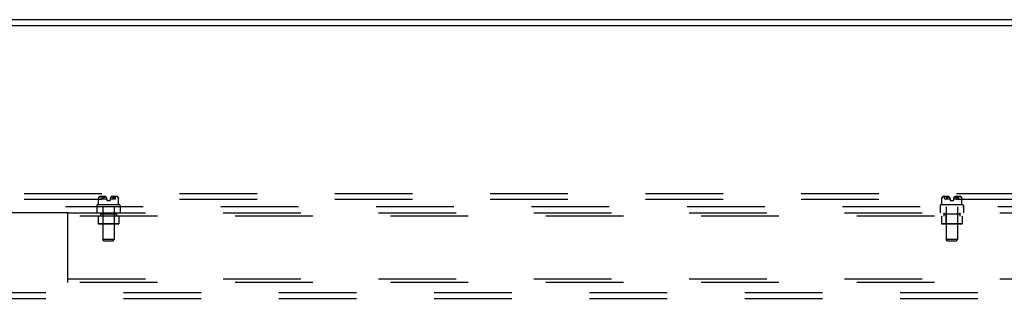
# Model space of a CAD drawing. Header units: inches. Extents: x 0 to 304, y 0 to 196.
# Tile 126 of 129: x 237.82 to 258.98, y 141.36 to 147.36. Entities that reach past the tile are written whole.
import ezdxf

# ---------------------------------------------------------------- set-up
doc = ezdxf.new("R2010")
doc.units = ezdxf.units.IN
doc.header["$LTSCALE"] = 16.696429
doc.header["$MEASUREMENT"] = 0
doc.linetypes.add('HIDDEN', pattern=[0.2, 0.1, -0.1])
doc.layers.get('0').update_dxf_attribs({"linetype": 'CONTINUOUS'})
doc.layers.add('DEFAULT_2', color=8, linetype='HIDDEN')
doc.layers.add('SUBPANELS', color=7, linetype='CONTINUOUS')

msp = doc.modelspace()

# ---------------------------------------------------------------- linework, layer by layer
at = {"color": 7, "linetype": 'Continuous'}
for p, q in [((220.788, 147.356), (299.413, 147.356)), ((232.81, 147.231), (287.391, 147.231))]:
    msp.add_line(p, q, dxfattribs=at)
at = {"layer": 'DEFAULT_2', "color": 8, "linetype": 'HIDDEN'}
for p, q in [((296.35, 143.606), (223.35, 143.606)), ((296.35, 143.481), (223.35, 143.481)), ((223.35, 141.481), (296.35, 141.481)), ((223.35, 141.356), (296.35, 141.356))]:
    msp.add_line(p, q, dxfattribs=at)
at = {"layer": 'SUBPANELS', "color": 8, "linetype": 'HIDDEN'}
for p, q in [((239.513, 143.516), (239.513, 143.515)), ((239.513, 143.515), (239.513, 143.514)), ((239.513, 143.515), (239.513, 143.515)), ((239.513, 143.513), (239.513, 143.514)), ((239.513, 143.513), (239.513, 143.514)), ((239.513, 143.514), (239.513, 143.514)), ((239.513, 143.513), (239.513, 143.513)), ((239.513, 143.513), (239.513, 143.513)), ((239.513, 143.513), (239.513, 143.513)), ((239.513, 143.367), (239.513, 143.513)), ((239.525, 143.537), (239.524, 143.536)), ((239.525, 143.537), (239.526, 143.539)), ((239.534, 143.546), (239.526, 143.539)), ((239.658, 143.549), (239.538, 143.549)), ((239.571, 143.502), (239.571, 143.549)), ((239.571, 143.502), (239.69, 143.502)), ((239.602, 143.539), (239.604, 143.537)), ((239.614, 143.521), (239.615, 143.518)), ((239.615, 143.518), (239.615, 143.517)), ((239.623, 143.516), (239.623, 143.516)), ((239.626, 143.521), (239.624, 143.518)), ((239.641, 143.534), (239.638, 143.532)), ((239.69, 143.496), (239.69, 143.462)), ((239.76, 143.496), (239.76, 143.462)), ((239.761, 143.502), (239.879, 143.502)), ((239.913, 143.549), (239.792, 143.549)), ((239.825, 143.52), (239.822, 143.523)), ((239.825, 143.521), (239.827, 143.518)), ((239.827, 143.518), (239.827, 143.517)), ((239.827, 143.516), (239.827, 143.517)), ((239.827, 143.516), (239.828, 143.516)), ((239.828, 143.516), (239.828, 143.515)), ((239.846, 143.537), (239.845, 143.536)), ((239.849, 143.541), (239.85, 143.542)), ((239.849, 143.54), (239.849, 143.54)), ((239.879, 143.502), (239.879, 143.549)), ((239.924, 143.539), (239.917, 143.546)), ((239.924, 143.539), (239.925, 143.537)), ((239.935, 143.521), (239.937, 143.518)), ((239.937, 143.516), (239.937, 143.516)), ((239.937, 143.515), (239.937, 143.516)), ((239.937, 143.515), (239.937, 143.515)), ((239.938, 143.514), (239.937, 143.515)), ((239.938, 143.514), (239.938, 143.514)), ((239.938, 143.513), (239.938, 143.514)), ((239.938, 143.367), (239.938, 143.513)), ((239.938, 143.513), (239.938, 143.513)), ((239.938, 143.513), (239.938, 143.513)), ((257.638, 143.516), (257.638, 143.515)), ((257.638, 143.515), (257.638, 143.514)), ((257.638, 143.515), (257.638, 143.515)), ((257.638, 143.513), (257.638, 143.514)), ((257.638, 143.513), (257.638, 143.514)), ((257.638, 143.514), (257.638, 143.514)), ((257.638, 143.513), (257.638, 143.513)), ((257.638, 143.513), (257.638, 143.513)), ((257.638, 143.513), (257.638, 143.513)), ((257.638, 143.367), (257.638, 143.513)), ((257.639, 143.518), (257.64, 143.521)), ((257.65, 143.537), (257.649, 143.536)), ((257.65, 143.537), (257.651, 143.539)), ((257.659, 143.546), (257.651, 143.539)), ((257.783, 143.549), (257.663, 143.549)), ((257.696, 143.502), (257.696, 143.549)), ((257.696, 143.502), (257.815, 143.502)), ((257.727, 143.539), (257.729, 143.537)), ((257.731, 143.536), (257.729, 143.537)), ((257.739, 143.521), (257.74, 143.518)), ((257.74, 143.518), (257.74, 143.517)), ((257.748, 143.516), (257.748, 143.516)), ((257.751, 143.521), (257.749, 143.518)), ((257.766, 143.534), (257.763, 143.532)), ((257.815, 143.496), (257.815, 143.462)), ((257.885, 143.496), (257.885, 143.462)), ((257.886, 143.502), (258.004, 143.502)), ((258.038, 143.549), (257.917, 143.549)), ((257.95, 143.52), (257.947, 143.523)), ((257.95, 143.521), (257.952, 143.518)), ((257.952, 143.518), (257.952, 143.517)), ((257.952, 143.516), (257.952, 143.517)), ((257.952, 143.516), (257.953, 143.516)), ((257.953, 143.516), (257.953, 143.515)), ((257.96, 143.518), (257.961, 143.521)), ((257.96, 143.518), (257.96, 143.517)), ((257.971, 143.537), (257.97, 143.536)), ((257.974, 143.541), (257.975, 143.542)), ((258.004, 143.502), (258.004, 143.549)), ((258.049, 143.539), (258.042, 143.546)), ((258.049, 143.539), (258.05, 143.537)), ((258.052, 143.536), (258.05, 143.537)), ((258.06, 143.521), (258.062, 143.518)), ((258.062, 143.516), (258.062, 143.516)), ((258.062, 143.515), (258.062, 143.516)), ((258.062, 143.515), (258.062, 143.515)), ((258.063, 143.514), (258.062, 143.515)), ((258.063, 143.514), (258.063, 143.514)), ((258.063, 143.513), (258.063, 143.514)), ((258.063, 143.367), (258.063, 143.513)), ((258.063, 143.513), (258.063, 143.513)), ((258.063, 143.513), (258.063, 143.513)), ((260.507, 143.325), (225.881, 143.325)), ((239.475, 143.357), (239.475, 143.335)), ((239.475, 143.325), (239.475, 143.2)), ((239.965, 143.367), (239.485, 143.367)), ((239.601, 143.325), (239.601, 142.62)), ((239.69, 143.462), (239.76, 143.462)), ((239.849, 143.325), (239.849, 142.62)), ((239.975, 143.357), (239.975, 143.335)), ((239.975, 143.325), (239.975, 143.2)), ((257.6, 143.357), (257.6, 143.335)), ((257.6, 143.325), (257.6, 143.2)), ((258.09, 143.367), (257.61, 143.367)), ((257.726, 143.325), (257.726, 142.62)), ((257.815, 143.462), (257.885, 143.462)), ((257.974, 143.325), (257.974, 142.62)), ((258.1, 143.357), (258.1, 143.335)), ((258.1, 143.325), (258.1, 143.2)), ((238.85, 143.2), (225.881, 143.2)), ((238.85, 141.7), (238.85, 143.2)), ((238.85, 143.2), (280.85, 143.2)), ((280.85, 143.122), (238.85, 143.122)), ((239.505, 143.122), (239.505, 142.962)), ((239.553, 143.2), (239.553, 143.122)), ((239.554, 143.176), (239.554, 143.122)), ((239.554, 143.176), (239.897, 143.176)), ((239.6, 143.166), (239.59, 143.176)), ((239.6, 143.166), (239.6, 142.962)), ((239.85, 143.166), (239.6, 143.166)), ((239.85, 143.166), (239.86, 143.176)), ((239.85, 143.166), (239.85, 142.962)), ((239.897, 143.2), (239.897, 143.122)), ((239.897, 143.176), (239.897, 143.122)), ((239.945, 143.122), (239.945, 142.962)), ((257.63, 143.122), (257.63, 142.962)), ((257.678, 143.2), (257.678, 143.122)), ((257.679, 143.176), (257.679, 143.122)), ((257.679, 143.176), (258.022, 143.176)), ((257.725, 143.166), (257.715, 143.176)), ((257.725, 143.166), (257.725, 142.962)), ((257.975, 143.166), (257.725, 143.166)), ((257.975, 143.166), (257.985, 143.176)), ((257.975, 143.166), (257.975, 142.962)), ((258.022, 143.2), (258.022, 143.122)), ((258.022, 143.176), (258.022, 143.122)), ((258.07, 143.122), (258.07, 142.962)), ((239.515, 142.952), (239.505, 142.962)), ((239.945, 142.962), (239.505, 142.962)), ((239.935, 142.952), (239.515, 142.952)), ((239.6, 142.962), (239.59, 142.952)), ((239.85, 142.962), (239.86, 142.952)), ((239.935, 142.952), (239.945, 142.962)), ((257.64, 142.952), (257.63, 142.962)), ((258.07, 142.962), (257.63, 142.962)), ((258.06, 142.952), (257.64, 142.952)), ((257.725, 142.962), (257.715, 142.952)), ((257.975, 142.962), (257.985, 142.952)), ((258.06, 142.952), (258.07, 142.962)), ((239.631, 142.59), (239.601, 142.62)), ((239.849, 142.62), (239.601, 142.62)), ((239.819, 142.59), (239.631, 142.59)), ((239.819, 142.59), (239.849, 142.62)), ((257.756, 142.59), (257.726, 142.62)), ((257.974, 142.62), (257.726, 142.62)), ((257.944, 142.59), (257.756, 142.59)), ((257.944, 142.59), (257.974, 142.62)), ((238.85, 141.778), (280.85, 141.778)), ((280.85, 141.7), (238.85, 141.7))]:
    msp.add_line(p, q, dxfattribs=at)
for points in [[(239.513, 143.516), (239.514, 143.517), (239.514, 143.518)], [(239.514, 143.517), (239.513, 143.516), (239.513, 143.516)], [(239.521, 143.532), (239.52, 143.53), (239.518, 143.528), (239.517, 143.526), (239.516, 143.523), (239.515, 143.521), (239.514, 143.518)], [(239.516, 143.523), (239.517, 143.526), (239.518, 143.528)], [(239.521, 143.532), (239.522, 143.534), (239.524, 143.536)], [(239.534, 143.546), (239.535, 143.547), (239.536, 143.548), (239.537, 143.548), (239.538, 143.549), (239.539, 143.549), (239.54, 143.549)], [(239.601, 143.546), (239.6, 143.546), (239.6, 143.545), (239.6, 143.545), (239.6, 143.544), (239.6, 143.544), (239.6, 143.543), (239.6, 143.543), (239.6, 143.542), (239.601, 143.542), (239.601, 143.541), (239.601, 143.54)], [(239.601, 143.546), (239.601, 143.547), (239.602, 143.548), (239.603, 143.548), (239.604, 143.549), (239.605, 143.549), (239.606, 143.549)], [(239.602, 143.539), (239.602, 143.54), (239.601, 143.54)], [(239.606, 143.536), (239.604, 143.537), (239.603, 143.539)], [(239.606, 143.536), (239.607, 143.534), (239.608, 143.532), (239.609, 143.53), (239.611, 143.528), (239.612, 143.526), (239.613, 143.523)], [(239.615, 143.518), (239.614, 143.521), (239.613, 143.523), (239.612, 143.526), (239.611, 143.528), (239.609, 143.53), (239.608, 143.532)], [(239.622, 143.515), (239.622, 143.515), (239.621, 143.514), (239.621, 143.514), (239.62, 143.513), (239.62, 143.513), (239.619, 143.513), (239.619, 143.513), (239.618, 143.513), (239.618, 143.513), (239.618, 143.513), (239.617, 143.514), (239.617, 143.514), (239.617, 143.515), (239.616, 143.515), (239.616, 143.516), (239.616, 143.516), (239.615, 143.517), (239.615, 143.518)], [(239.616, 143.516), (239.616, 143.515), (239.617, 143.515), (239.617, 143.514), (239.617, 143.514), (239.618, 143.513), (239.618, 143.513), (239.618, 143.513), (239.619, 143.513), (239.619, 143.513), (239.62, 143.513), (239.62, 143.513), (239.621, 143.514), (239.621, 143.514), (239.622, 143.515), (239.622, 143.515), (239.623, 143.516)], [(239.623, 143.516), (239.623, 143.517), (239.624, 143.518)], [(239.638, 143.532), (239.635, 143.53), (239.633, 143.528), (239.63, 143.526), (239.628, 143.523), (239.626, 143.52)], [(239.628, 143.523), (239.63, 143.526), (239.633, 143.528), (239.635, 143.53), (239.638, 143.532)], [(239.641, 143.534), (239.644, 143.536), (239.647, 143.538), (239.65, 143.54), (239.653, 143.541), (239.657, 143.543), (239.661, 143.544), (239.664, 143.545)], [(239.654, 143.541), (239.651, 143.54), (239.649, 143.539), (239.646, 143.537), (239.643, 143.536)], [(239.664, 143.545), (239.662, 143.544), (239.659, 143.543), (239.657, 143.542)], [(239.81, 143.534), (239.807, 143.536), (239.804, 143.538), (239.8, 143.54), (239.797, 143.541), (239.793, 143.543), (239.79, 143.544), (239.786, 143.545)], [(239.786, 143.545), (239.789, 143.544), (239.791, 143.543), (239.794, 143.542)], [(239.796, 143.541), (239.799, 143.54), (239.802, 143.539), (239.804, 143.537), (239.807, 143.536)], [(239.823, 143.523), (239.82, 143.526), (239.818, 143.528), (239.815, 143.53), (239.813, 143.532), (239.81, 143.534)], [(239.812, 143.532), (239.815, 143.53), (239.818, 143.528), (239.82, 143.526), (239.822, 143.523)], [(239.834, 143.516), (239.834, 143.515), (239.834, 143.515), (239.834, 143.514), (239.833, 143.514), (239.833, 143.513), (239.832, 143.513), (239.832, 143.513), (239.832, 143.513), (239.831, 143.513), (239.831, 143.513), (239.83, 143.513), (239.83, 143.514), (239.829, 143.514), (239.829, 143.515), (239.828, 143.515)], [(239.828, 143.515), (239.829, 143.515), (239.829, 143.514), (239.83, 143.514), (239.83, 143.513), (239.831, 143.513), (239.831, 143.513), (239.831, 143.513), (239.832, 143.513), (239.832, 143.513), (239.833, 143.513), (239.833, 143.514), (239.834, 143.514), (239.834, 143.515), (239.834, 143.515), (239.834, 143.516), (239.835, 143.516)], [(239.842, 143.532), (239.841, 143.53), (239.84, 143.528), (239.838, 143.526), (239.837, 143.523), (239.836, 143.521), (239.835, 143.518)], [(239.835, 143.516), (239.835, 143.517), (239.835, 143.518)], [(239.835, 143.518), (239.835, 143.517), (239.835, 143.516)], [(239.837, 143.523), (239.838, 143.526), (239.84, 143.528)], [(239.85, 143.541), (239.85, 143.542), (239.85, 143.542), (239.85, 143.543), (239.85, 143.543), (239.851, 143.544), (239.851, 143.544), (239.85, 143.545), (239.85, 143.545), (239.85, 143.546), (239.85, 143.546), (239.849, 143.547), (239.848, 143.547), (239.848, 143.548), (239.847, 143.548), (239.846, 143.548), (239.845, 143.548), (239.845, 143.548), (239.844, 143.549), (239.843, 143.549), (239.842, 143.549), (239.841, 143.549), (239.84, 143.549), (239.839, 143.549)], [(239.842, 143.532), (239.844, 143.534), (239.845, 143.536)], [(239.85, 143.546), (239.849, 143.547), (239.848, 143.548), (239.847, 143.548), (239.846, 143.549), (239.845, 143.549), (239.844, 143.549)], [(239.849, 143.541), (239.849, 143.54), (239.849, 143.54), (239.848, 143.539), (239.846, 143.537)], [(239.85, 143.546), (239.85, 143.546), (239.85, 143.545), (239.85, 143.545), (239.851, 143.544), (239.85, 143.544), (239.85, 143.543), (239.85, 143.543), (239.85, 143.542), (239.85, 143.542)], [(239.917, 143.546), (239.916, 143.547), (239.915, 143.548), (239.914, 143.548), (239.912, 143.549), (239.911, 143.549), (239.91, 143.549)], [(239.927, 143.536), (239.925, 143.537), (239.924, 143.539)], [(239.927, 143.536), (239.928, 143.534), (239.929, 143.532), (239.931, 143.53), (239.932, 143.528), (239.933, 143.526), (239.934, 143.523)], [(239.937, 143.518), (239.935, 143.521), (239.934, 143.523), (239.933, 143.526), (239.932, 143.528), (239.931, 143.53), (239.929, 143.532)], [(239.937, 143.518), (239.937, 143.517), (239.937, 143.516)], [(239.938, 143.513), (239.938, 143.513), (239.938, 143.513)], [(257.638, 143.516), (257.639, 143.517), (257.639, 143.518)], [(257.639, 143.517), (257.638, 143.516), (257.638, 143.516)], [(257.646, 143.532), (257.645, 143.53), (257.643, 143.528), (257.642, 143.526), (257.641, 143.523), (257.64, 143.521), (257.639, 143.518)], [(257.641, 143.523), (257.642, 143.526), (257.643, 143.528), (257.645, 143.53), (257.646, 143.532), (257.647, 143.534), (257.649, 143.536)], [(257.659, 143.546), (257.66, 143.547), (257.661, 143.548), (257.662, 143.548), (257.663, 143.549), (257.664, 143.549), (257.665, 143.549)], [(257.726, 143.546), (257.725, 143.546), (257.725, 143.545), (257.725, 143.545), (257.725, 143.544), (257.725, 143.544), (257.725, 143.543), (257.725, 143.543), (257.725, 143.542), (257.726, 143.542), (257.726, 143.541)], [(257.726, 143.546), (257.726, 143.547), (257.727, 143.548), (257.728, 143.548), (257.729, 143.549), (257.73, 143.549), (257.731, 143.549)], [(257.727, 143.539), (257.727, 143.54), (257.726, 143.54), (257.726, 143.541)], [(257.731, 143.536), (257.732, 143.534), (257.733, 143.532)], [(257.74, 143.518), (257.739, 143.521), (257.738, 143.523), (257.737, 143.526), (257.736, 143.528), (257.734, 143.53), (257.733, 143.532)], [(257.736, 143.528), (257.737, 143.526), (257.738, 143.523)], [(257.747, 143.515), (257.747, 143.515), (257.746, 143.514), (257.746, 143.514), (257.745, 143.513), (257.745, 143.513), (257.744, 143.513), (257.744, 143.513), (257.743, 143.513), (257.743, 143.513), (257.743, 143.513), (257.742, 143.514), (257.742, 143.514), (257.742, 143.515), (257.741, 143.515), (257.741, 143.516), (257.741, 143.516), (257.74, 143.517), (257.74, 143.518)], [(257.741, 143.516), (257.741, 143.515), (257.742, 143.515), (257.742, 143.514), (257.742, 143.514), (257.743, 143.513), (257.743, 143.513), (257.743, 143.513), (257.744, 143.513), (257.744, 143.513), (257.745, 143.513), (257.745, 143.513), (257.746, 143.514), (257.746, 143.514), (257.747, 143.515), (257.747, 143.515), (257.748, 143.516)], [(257.748, 143.516), (257.748, 143.517), (257.749, 143.518)], [(257.763, 143.532), (257.76, 143.53), (257.758, 143.528), (257.755, 143.526), (257.753, 143.523), (257.751, 143.52)], [(257.753, 143.523), (257.755, 143.526), (257.758, 143.528), (257.76, 143.53), (257.763, 143.532)], [(257.766, 143.534), (257.769, 143.536), (257.772, 143.538), (257.775, 143.54), (257.778, 143.541), (257.782, 143.543), (257.786, 143.544), (257.789, 143.545)], [(257.789, 143.545), (257.787, 143.544), (257.784, 143.543), (257.782, 143.542), (257.779, 143.541), (257.776, 143.54), (257.774, 143.539), (257.771, 143.537), (257.768, 143.536)], [(257.911, 143.545), (257.914, 143.544), (257.916, 143.543), (257.919, 143.542)], [(257.935, 143.534), (257.932, 143.536), (257.929, 143.538), (257.925, 143.54), (257.922, 143.541), (257.918, 143.543), (257.915, 143.544), (257.911, 143.545)], [(257.921, 143.541), (257.924, 143.54), (257.927, 143.539), (257.929, 143.537), (257.932, 143.536)], [(257.948, 143.523), (257.945, 143.526), (257.943, 143.528), (257.94, 143.53), (257.938, 143.532), (257.935, 143.534)], [(257.937, 143.532), (257.94, 143.53), (257.943, 143.528), (257.945, 143.526), (257.947, 143.523)], [(257.959, 143.516), (257.959, 143.515), (257.959, 143.515), (257.959, 143.514), (257.958, 143.514), (257.958, 143.513), (257.957, 143.513), (257.957, 143.513), (257.957, 143.513), (257.956, 143.513), (257.956, 143.513), (257.955, 143.513), (257.955, 143.514), (257.954, 143.514), (257.954, 143.515), (257.953, 143.515)], [(257.953, 143.515), (257.954, 143.515), (257.954, 143.514), (257.955, 143.514), (257.955, 143.513), (257.956, 143.513), (257.956, 143.513), (257.956, 143.513), (257.957, 143.513), (257.957, 143.513), (257.958, 143.513), (257.958, 143.514), (257.959, 143.514), (257.959, 143.515), (257.959, 143.515), (257.959, 143.516), (257.96, 143.516)], [(257.967, 143.532), (257.966, 143.53), (257.965, 143.528), (257.963, 143.526), (257.962, 143.523), (257.961, 143.521), (257.96, 143.518)], [(257.96, 143.516), (257.96, 143.517), (257.96, 143.518)], [(257.962, 143.523), (257.963, 143.526), (257.965, 143.528), (257.966, 143.53), (257.967, 143.532), (257.969, 143.534), (257.97, 143.536)], [(257.975, 143.541), (257.975, 143.542), (257.975, 143.542), (257.975, 143.543), (257.975, 143.543), (257.976, 143.544), (257.976, 143.544), (257.975, 143.545), (257.975, 143.545), (257.975, 143.546), (257.975, 143.546), (257.974, 143.547), (257.973, 143.547), (257.973, 143.548), (257.972, 143.548), (257.971, 143.548), (257.97, 143.548), (257.97, 143.548), (257.969, 143.549), (257.968, 143.549), (257.967, 143.549), (257.966, 143.549), (257.965, 143.549), (257.964, 143.549)], [(257.975, 143.546), (257.974, 143.547), (257.973, 143.548), (257.972, 143.548), (257.971, 143.549), (257.97, 143.549), (257.969, 143.549)], [(257.974, 143.541), (257.974, 143.54), (257.974, 143.54), (257.973, 143.539), (257.971, 143.537)], [(257.975, 143.546), (257.975, 143.546), (257.975, 143.545), (257.975, 143.545), (257.976, 143.544), (257.975, 143.544), (257.975, 143.543), (257.975, 143.543), (257.975, 143.542), (257.975, 143.542)], [(258.042, 143.546), (258.041, 143.547), (258.04, 143.548), (258.039, 143.548), (258.037, 143.549), (258.036, 143.549), (258.035, 143.549)], [(258.052, 143.536), (258.053, 143.534), (258.054, 143.532)], [(258.062, 143.518), (258.06, 143.521), (258.059, 143.523), (258.058, 143.526), (258.057, 143.528), (258.056, 143.53), (258.054, 143.532)], [(258.057, 143.528), (258.058, 143.526), (258.059, 143.523)], [(258.062, 143.518), (258.062, 143.517), (258.062, 143.516)], [(258.063, 143.513), (258.063, 143.513), (258.063, 143.513)]]:
    msp.add_lwpolyline(points, dxfattribs=at)
for centre, radius, start, end in [((239.578, 143.499), 0.0668, 134.6973, 167.5884), ((239.538, 143.539), 0.01, 90, 134.6973), ((239.63, 143.496), 0.0603, 0, 62.1181), ((239.821, 143.496), 0.0603, 117.8819, 180), ((239.913, 143.539), 0.01, 45.3027, 90), ((239.873, 143.499), 0.0668, 12.4116, 45.3027), ((257.703, 143.499), 0.0668, 134.6973, 167.5884), ((257.663, 143.539), 0.01, 90, 134.6973), ((257.755, 143.496), 0.0603, 0, 62.1181), ((257.946, 143.496), 0.0603, 117.8819, 180), ((258.038, 143.539), 0.01, 45.3027, 90), ((257.998, 143.499), 0.0668, 12.4116, 45.3027), ((239.485, 143.357), 0.01, 90, 180), ((239.485, 143.335), 0.01, 180, 270), ((239.965, 143.357), 0.01, 0, 90), ((239.965, 143.335), 0.01, 270, 360), ((257.61, 143.357), 0.01, 90, 180), ((257.61, 143.335), 0.01, 180, 270), ((258.09, 143.357), 0.01, 0, 90), ((258.09, 143.335), 0.01, 270, 360)]:
    msp.add_arc(centre, radius, start, end, dxfattribs=at)

doc.saveas('drawing.dxf')
